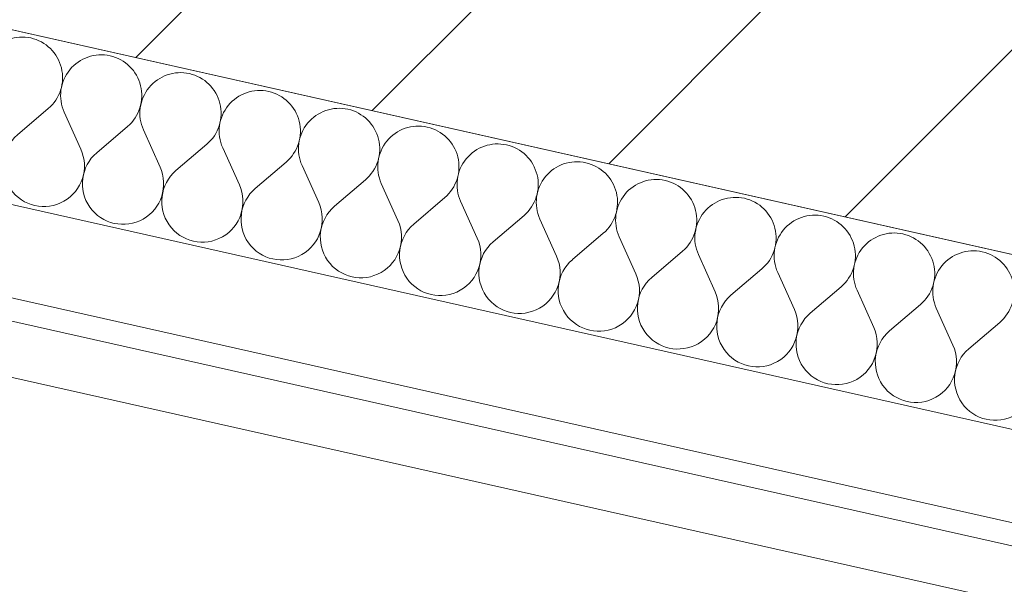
# Model space of a CAD drawing. Header units: millimetres. Extents: x -7213913 to -6930480, y 6129472 to 6353620.
# Tile 173 of 256: x -7185682 to -7184817, y 6172691 to 6173187. Entities that reach past the tile are written whole.
import ezdxf

# ---------------------------------------------------------------- set-up
doc = ezdxf.new("R2010")
doc.units = ezdxf.units.MM
doc.header["$MEASUREMENT"] = 0
doc.layers.add('0_Ном._пера__120', color=7, linetype='Continuous', lineweight=0)
doc.layers.add('АР-Стены_внешние_.АР_Ном._пера__1', color=7, linetype='Continuous', lineweight=0)
doc.layers.add('АР-Стены_внешние_.АР', color=7, linetype='Continuous')
pattern_1 = [(45, (-6566190.34, 6562677.8), (-127.279217, 127.279217), [])]

# ---------------------------------------------------------------- blocks, each defined once
blk = doc.blocks.new('Стена_366_10', base_point=(-7185998.29, 6173350.55))
at = {"layer": 'АР-Стены_внешние_.АР', "linetype": 'Continuous', "lineweight": 0, "true_color": 0x000000}
h = blk.add_hatch(dxfattribs=at)
h.set_pattern_fill('БЛОКИ_БЕТОННЫЕ_ЭФФЕКТИВН_28', color=18, style=0, pattern_type=2)
h.set_pattern_definition(pattern_1)
h.paths.add_polyline_path([(-7183861.62, 6172973.16), (-7185976.38, 6173448.12), (-7186020.2, 6173252.98), (-7183928.99, 6172783.31)])
at = {"layer": 'АР-Стены_внешние_.АР_Ном._пера__1', "color": 7, "linetype": 'Continuous', "lineweight": 15, "flags": 128}
blk.add_lwpolyline([(-7186020.2, 6173252.98), (-7183928.99, 6172783.31)], dxfattribs=at)
blk = doc.blocks.new('*X775', base_point=(-6566190.34, 6562677.79))
at = {"layer": 'АР-Стены_внешние_.АР_Ном._пера__1', "color": 7, "linetype": 'Continuous', "lineweight": 0}
for p, q in [((-7185684.24, 6173086.02), (-7185657.07, 6173109.2)), ((-7185628.49, 6173073.5), (-7185643.13, 6173106.07)), ((-7185614.55, 6173070.37), (-7185587.38, 6173093.55)), ((-7185558.79, 6173057.84), (-7185573.44, 6173090.42)), ((-7185544.86, 6173054.71), (-7185517.69, 6173077.9)), ((-7185489.1, 6173042.19), (-7185503.75, 6173074.76)), ((-7185475.16, 6173039.06), (-7185447.99, 6173062.24)), ((-7185419.41, 6173026.54), (-7185434.06, 6173059.11)), ((-7185405.47, 6173023.41), (-7185378.3, 6173046.59)), ((-7185349.72, 6173010.89), (-7185364.36, 6173043.46)), ((-7185335.78, 6173007.76), (-7185308.61, 6173030.94)), ((-7185280.02, 6172995.23), (-7185294.67, 6173027.81)), ((-7185266.09, 6172992.1), (-7185238.92, 6173015.29)), ((-7185210.33, 6172979.58), (-7185224.98, 6173012.16)), ((-7185196.39, 6172976.45), (-7185169.22, 6172999.63)), ((-7185140.64, 6172963.93), (-7185155.29, 6172996.5)), ((-7185126.7, 6172960.8), (-7185099.53, 6172983.98)), ((-7185070.95, 6172948.28), (-7185085.59, 6172980.85)), ((-7185057.01, 6172945.15), (-7185029.84, 6172968.33)), ((-7185001.25, 6172932.63), (-7185015.9, 6172965.2)), ((-7184987.32, 6172929.49), (-7184960.15, 6172952.68)), ((-7184931.56, 6172916.97), (-7184946.21, 6172949.55)), ((-7184917.62, 6172913.84), (-7184890.45, 6172937.02)), ((-7184861.87, 6172901.32), (-7184876.52, 6172933.89)), ((-7184847.93, 6172898.19), (-7184820.76, 6172921.37))]:
    blk.add_line(p, q, dxfattribs=at)
for centre, start, end in [((-7185680.25, 6173136.37), 77.34184, 204.21174), ((-7185680.25, 6173136.37), 310.47194, 77.34184), ((-7185610.56, 6173120.72), 77.34184, 204.21174), ((-7185610.56, 6173120.72), 310.47194, 77.34184), ((-7185540.87, 6173105.06), 77.34184, 204.21174), ((-7185540.87, 6173105.06), 310.47194, 77.34184), ((-7185471.18, 6173089.41), 77.34184, 204.21174), ((-7185471.18, 6173089.41), 310.47194, 77.34184), ((-7185401.48, 6173073.76), 77.34184, 204.21174), ((-7185401.48, 6173073.76), 310.47194, 77.34184), ((-7185331.79, 6173058.11), 77.34184, 204.21174), ((-7185331.79, 6173058.11), 310.47194, 77.34184), ((-7185661.06, 6173058.85), 130.47194, 24.21174), ((-7185262.1, 6173042.45), 77.34184, 204.21174), ((-7185262.1, 6173042.45), 310.47194, 77.34184), ((-7185591.37, 6173043.2), 130.47194, 24.21174), ((-7185192.41, 6173026.8), 77.34184, 204.21174), ((-7185192.41, 6173026.8), 310.47194, 77.34184), ((-7185521.67, 6173027.55), 130.47194, 24.21174), ((-7185122.71, 6173011.15), 77.34184, 204.21174), ((-7185122.71, 6173011.15), 310.47194, 77.34184), ((-7185451.98, 6173011.89), 130.47194, 24.21174), ((-7185382.29, 6172996.24), 130.47194, 24.21174), ((-7185053.02, 6172995.5), 77.34184, 204.21174), ((-7185053.02, 6172995.5), 310.47194, 77.34184), ((-7184983.33, 6172979.84), 77.34184, 204.21174), ((-7184983.33, 6172979.84), 310.47194, 77.34184), ((-7185312.6, 6172980.59), 130.47194, 24.21174), ((-7184913.64, 6172964.19), 77.34184, 204.21174), ((-7184913.64, 6172964.19), 310.47194, 77.34184), ((-7185242.9, 6172964.94), 130.47194, 24.21174), ((-7184843.94, 6172948.54), 77.34184, 204.21174), ((-7184843.94, 6172948.54), 310.47194, 77.34184), ((-7185173.21, 6172949.28), 130.47194, 24.21174), ((-7185103.52, 6172933.63), 130.47194, 24.21174), ((-7185033.83, 6172917.98), 130.47194, 24.21174), ((-7184964.13, 6172902.33), 130.47194, 24.21174), ((-7184894.44, 6172886.67), 130.47194, 24.21174), ((-7184824.75, 6172871.02), 130.47194, 24.21174)]:
    blk.add_arc(centre, 35.71, start, end, dxfattribs=at)
blk = doc.blocks.new('Стена_370_10', base_point=(-7185906.85, 6173227.53))
at = {"layer": 'АР-Стены_внешние_.АР_Ном._пера__1', "color": 7, "linetype": 'Continuous', "lineweight": 0}
for p, q in [((-7185769.52, 6173042.94), (-7183782.96, 6172596.78)), ((-7185775.22, 6172962.23), (-7183662.49, 6172487.73))]:
    blk.add_line(p, q, dxfattribs=at)
at = {"layer": 'АР-Стены_внешние_.АР_Ном._пера__1', "color": 7, "linetype": 'Continuous', "lineweight": 0, "flags": 128}
for points in [[(-7183732.43, 6172739.17), (-7185906.85, 6173227.53)], [(-7185776.64, 6172942.05), (-7183570.95, 6172446.67)]]:
    blk.add_lwpolyline(points, dxfattribs=at)
at = {"layer": 'АР-Стены_внешние_.АР', "color": 7, "lineweight": 0}
blk.add_blockref('*X775', (-6566190.34, 6562677.79), dxfattribs=at)
blk = doc.blocks.new('Стена_386_10', base_point=(-7184891.6, 6173102))
at = {"layer": 'АР-Стены_внешние_.АР', "linetype": 'Continuous', "lineweight": 0, "true_color": 0x000000}
h = blk.add_hatch(dxfattribs=at)
h.set_pattern_fill('БЛОКИ_БЕТОННЫЕ_ЭФФЕКТИВН_28', color=18, style=0, pattern_type=2)
h.set_pattern_definition(pattern_1)
h.paths.add_polyline_path([(-7184674.55, 6173155.74), (-7184619.77, 6173399.65), (-7184814.91, 6173443.48), (-7184869.69, 6173199.57)])
at = {"layer": 'АР-Стены_внешние_.АР_Ном._пера__1', "color": 7, "linetype": 'Continuous', "lineweight": 15, "flags": 128}
for points in [[(-7184814.91, 6173443.48), (-7184869.69, 6173199.57)], [(-7184619.77, 6173399.65), (-7184814.91, 6173443.48)], [(-7184674.55, 6173155.74), (-7184619.77, 6173399.65)]]:
    blk.add_lwpolyline(points, dxfattribs=at)
blk = doc.blocks.new('Полилиния_1_10', base_point=(-7183881.2, 6172466.87))
at = {"layer": '0_Ном._пера__120', "color": 7, "linetype": 'Continuous', "lineweight": 0, "flags": 128}
blk.add_lwpolyline([(-7183881.2, 6172466.87), (-7186841.84, 6173131.81), (-7187722.3, 6174095.03)], dxfattribs=at)

msp = doc.modelspace()

# ---------------------------------------------------------------- block references
at = {"color": 7, "linetype": 'Continuous', "lineweight": 0}
msp.add_blockref('Полилиния_1_10', (-7183881.2, 6172466.87), dxfattribs=at)
at = {"layer": 'АР-Стены_внешние_.АР', "color": 7, "lineweight": 0}
for name, p in [('Стена_366_10', (-7185998.29, 6173350.55)), ('Стена_386_10', (-7184891.6, 6173102)), ('Стена_370_10', (-7185906.85, 6173227.53))]:
    msp.add_blockref(name, p, dxfattribs=at)

doc.saveas('drawing.dxf')
